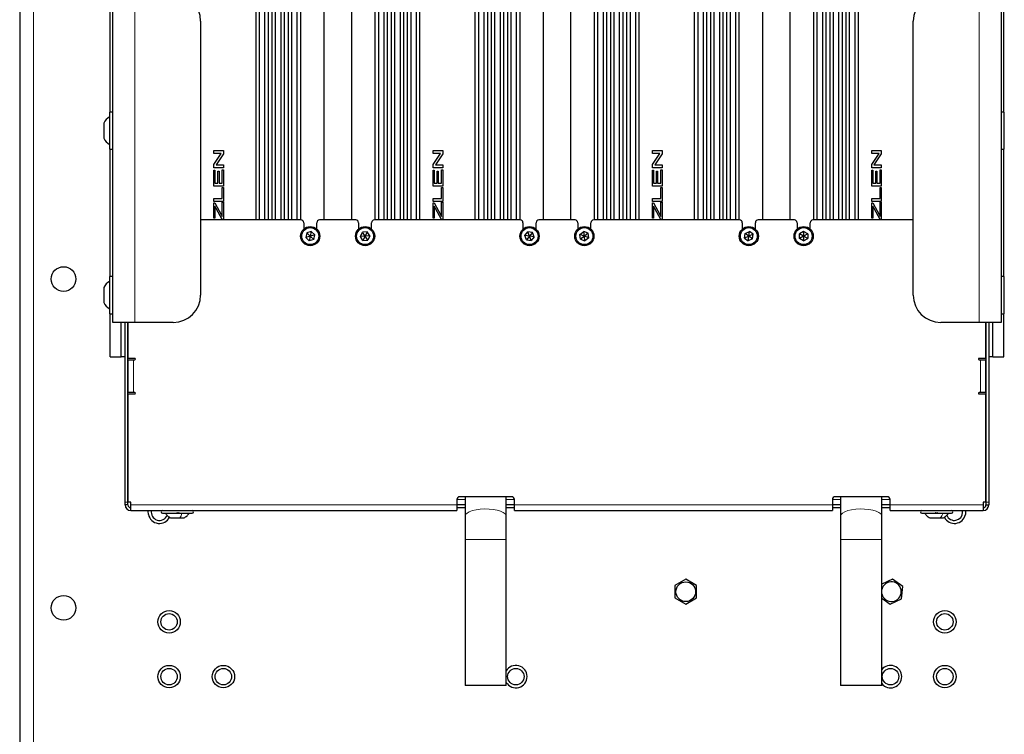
# Paper-space layout 'Blatt3' of a CAD drawing. Header units: millimetres. Extents: x 5 to 418, y 2 to 292.
# Tile 70 of 73: x 315 to 375, y 118 to 161. Entities that reach past the tile are written whole.
import ezdxf

# ---------------------------------------------------------------- set-up
doc = ezdxf.new("R2010")
doc.units = ezdxf.units.MM

psp = doc.layouts.new('Blatt3')

# ---------------------------------------------------------------- linework, layer by layer
at = {"color": 7, "linetype": 'Continuous', "lineweight": 25}
for p, q in [((314.9068, 248.1556), (314.9068, 102.3306)), ((329.2568, 235.6014), (329.2568, 148.8348)), ((330.0075, 235.6014), (330.0075, 148.8348)), ((330.2401, 235.6014), (330.2401, 148.8348)), ((330.9908, 235.6014), (330.9908, 148.8348)), ((331.2235, 235.6014), (331.2235, 148.8348)), ((331.9742, 235.6014), (331.9742, 148.8348)), ((333.4068, 235.6014), (333.4068, 148.8348)), ((335.0735, 235.6014), (335.0735, 148.8348)), ((336.5061, 235.6014), (336.5061, 148.8348)), ((337.2568, 235.6014), (337.2568, 148.8348)), ((337.4894, 235.6014), (337.4894, 148.8348)), ((338.2401, 235.6014), (338.2401, 148.8348)), ((338.4727, 235.6014), (338.4727, 148.8348)), ((339.2235, 235.6014), (339.2235, 148.8348)), ((342.5901, 235.6014), (342.5901, 148.8348)), ((343.3408, 235.6014), (343.3408, 148.8348)), ((343.5735, 235.6014), (343.5735, 148.8348)), ((344.3242, 235.6014), (344.3242, 148.8348)), ((344.5568, 235.6014), (344.5568, 148.8348)), ((345.3075, 235.6014), (345.3075, 148.8348)), ((346.7401, 235.6014), (346.7401, 148.8348)), ((348.4068, 235.6014), (348.4068, 148.8348)), ((349.8394, 235.6014), (349.8394, 148.8348)), ((350.5901, 235.6014), (350.5901, 148.8348)), ((350.8227, 235.6014), (350.8227, 148.8348)), ((351.5735, 235.6014), (351.5735, 148.8348)), ((351.8061, 235.6014), (351.8061, 148.8348)), ((352.5568, 235.6014), (352.5568, 148.8348)), ((355.9235, 235.6014), (355.9235, 148.8348)), ((356.6742, 235.6014), (356.6742, 148.8348)), ((356.9068, 235.6014), (356.9068, 148.8348)), ((357.6575, 235.6014), (357.6575, 148.8348)), ((357.8901, 235.6014), (357.8901, 148.8348)), ((358.6408, 235.6014), (358.6408, 148.8348)), ((360.0735, 235.6014), (360.0735, 148.8348)), ((361.7401, 235.6014), (361.7401, 148.8348)), ((363.1727, 235.6014), (363.1727, 148.8348)), ((363.9235, 235.6014), (363.9235, 148.8348)), ((364.1561, 235.6014), (364.1561, 148.8348)), ((364.9068, 235.6014), (364.9068, 148.8348)), ((365.1394, 235.6014), (365.1394, 148.8348)), ((365.8901, 235.6014), (365.8901, 148.8348)), ((329.4655, 235.1014), (329.4655, 148.8348)), ((329.7988, 235.1014), (329.7988, 148.8348)), ((330.4488, 235.1014), (330.4488, 148.8348)), ((330.7822, 235.1014), (330.7822, 148.8348)), ((331.4322, 235.1014), (331.4322, 148.8348)), ((331.7655, 235.1014), (331.7655, 148.8348)), ((336.7148, 235.1014), (336.7148, 148.8348)), ((337.0481, 235.1014), (337.0481, 148.8348)), ((337.6981, 235.1014), (337.6981, 148.8348)), ((338.0314, 235.1014), (338.0314, 148.8348)), ((338.6814, 235.1014), (338.6814, 148.8348)), ((339.0148, 235.1014), (339.0148, 148.8348)), ((342.7988, 235.1014), (342.7988, 148.8348)), ((343.1322, 235.1014), (343.1322, 148.8348)), ((343.7822, 235.1014), (343.7822, 148.8348)), ((344.1155, 235.1014), (344.1155, 148.8348)), ((344.7655, 235.1014), (344.7655, 148.8348)), ((345.0988, 235.1014), (345.0988, 148.8348)), ((350.0481, 235.1014), (350.0481, 148.8348)), ((350.3814, 235.1014), (350.3814, 148.8348)), ((351.0314, 235.1014), (351.0314, 148.8348)), ((351.3648, 235.1014), (351.3648, 148.8348)), ((352.0148, 235.1014), (352.0148, 148.8348)), ((352.3481, 235.1014), (352.3481, 148.8348)), ((356.1322, 235.1014), (356.1322, 148.8348)), ((356.4655, 235.1014), (356.4655, 148.8348)), ((357.1155, 235.1014), (357.1155, 148.8348)), ((357.4488, 235.1014), (357.4488, 148.8348)), ((358.0988, 235.1014), (358.0988, 148.8348)), ((358.4322, 235.1014), (358.4322, 148.8348)), ((363.3814, 235.1014), (363.3814, 148.8348)), ((363.7148, 235.1014), (363.7148, 148.8348)), ((364.3648, 235.1014), (364.3648, 148.8348)), ((364.6981, 235.1014), (364.6981, 148.8348)), ((365.3481, 235.1014), (365.3481, 148.8348)), ((365.6814, 235.1014), (365.6814, 148.8348)), ((320.4068, 155.4014), (320.4068, 223.1348)), ((374.7401, 155.4014), (374.7401, 223.1348)), ((320.5735, 142.6014), (320.5735, 162.6014)), ((374.5735, 162.6014), (374.5735, 142.6014)), ((325.9068, 160.9348), (325.9068, 144.2681)), ((369.2401, 144.2681), (369.2401, 160.9348)), ((320.5735, 155.4014), (320.3735, 155.4014)), ((320.3735, 155.4014), (320.3735, 153.8416)), ((374.7735, 155.4014), (374.5735, 155.4014)), ((374.7735, 155.2615), (374.7735, 155.4014)), ((374.7735, 153.1348), (374.7735, 155.2615)), ((320.0235, 154.7264), (320.0235, 154.0956)), ((320.0235, 154.0956), (320.0235, 153.8098)), ((320.3735, 153.8416), (320.3735, 153.1348)), ((320.3735, 153.1348), (320.5735, 153.1348)), ((320.4068, 145.4014), (320.4068, 153.1348)), ((326.7112, 153.059), (327.2945, 153.059)), ((326.7112, 152.8796), (326.7112, 153.059)), ((327.1578, 152.8796), (326.7112, 152.8796)), ((326.7112, 152.203), (327.1578, 152.8796)), ((327.2945, 152.8681), (326.8479, 152.1915)), ((327.2945, 153.059), (327.2945, 152.8681)), ((340.0445, 153.059), (340.6279, 153.059)), ((340.0445, 152.8796), (340.0445, 153.059)), ((340.4912, 152.8796), (340.0445, 152.8796)), ((340.0445, 152.203), (340.4912, 152.8796)), ((340.6279, 152.8681), (340.1813, 152.1915)), ((340.6279, 153.059), (340.6279, 152.8681)), ((353.3779, 153.059), (353.9612, 153.059)), ((353.3779, 152.8796), (353.3779, 153.059)), ((353.8245, 152.8796), (353.3779, 152.8796)), ((353.3779, 152.203), (353.8245, 152.8796)), ((353.9612, 152.8681), (353.5146, 152.1915)), ((353.9612, 153.059), (353.9612, 152.8681)), ((366.7112, 153.059), (367.2945, 153.059)), ((366.7112, 152.8796), (366.7112, 153.059)), ((367.1578, 152.8796), (366.7112, 152.8796)), ((366.7112, 152.203), (367.1578, 152.8796)), ((367.2945, 152.8681), (366.8479, 152.1915)), ((367.2945, 153.059), (367.2945, 152.8681)), ((374.5735, 153.1348), (374.7735, 153.1348)), ((374.7401, 145.4014), (374.7401, 153.1348)), ((326.7112, 152.012), (326.7112, 152.203)), ((326.8479, 152.1915), (327.2945, 152.1915)), ((327.2945, 152.1915), (327.2945, 152.012)), ((340.0445, 152.012), (340.0445, 152.203)), ((340.1813, 152.1915), (340.6279, 152.1915)), ((340.6279, 152.1915), (340.6279, 152.012)), ((353.3779, 152.012), (353.3779, 152.203)), ((353.5146, 152.1915), (353.9612, 152.1915)), ((353.9612, 152.1915), (353.9612, 152.012)), ((366.7112, 152.012), (366.7112, 152.203)), ((366.8479, 152.1915), (367.2945, 152.1915)), ((367.2945, 152.1915), (367.2945, 152.012)), ((327.2945, 152.012), (326.7112, 152.012)), ((326.7112, 151.8595), (326.7785, 151.8595)), ((326.7112, 150.8947), (326.7112, 151.8595)), ((326.7785, 151.8595), (326.7785, 151.0742)), ((326.958, 151.8071), (327.0253, 151.8071)), ((326.958, 151.0742), (326.958, 151.8071)), ((327.0253, 151.8071), (327.0253, 151.0742)), ((327.2272, 151.0742), (327.2272, 151.8894)), ((327.2272, 151.8894), (327.2945, 151.8894)), ((327.2945, 151.8894), (327.2945, 150.8947)), ((340.6279, 152.012), (340.0445, 152.012)), ((340.0445, 151.8595), (340.1118, 151.8595)), ((340.0445, 150.8947), (340.0445, 151.8595)), ((340.1118, 151.8595), (340.1118, 151.0742)), ((340.2913, 151.8071), (340.3586, 151.8071)), ((340.2913, 151.0742), (340.2913, 151.8071)), ((340.3586, 151.8071), (340.3586, 151.0742)), ((340.5606, 151.0742), (340.5606, 151.8894)), ((340.5606, 151.8894), (340.6279, 151.8894)), ((340.6279, 151.8894), (340.6279, 150.8947)), ((353.9612, 152.012), (353.3779, 152.012)), ((353.3779, 151.8595), (353.4452, 151.8595)), ((353.3779, 150.8947), (353.3779, 151.8595)), ((353.4452, 151.8595), (353.4452, 151.0742)), ((353.6247, 151.8071), (353.692, 151.8071)), ((353.6247, 151.0742), (353.6247, 151.8071)), ((353.692, 151.8071), (353.692, 151.0742)), ((353.8939, 151.0742), (353.8939, 151.8894)), ((353.8939, 151.8894), (353.9612, 151.8894)), ((353.9612, 151.8894), (353.9612, 150.8947)), ((367.2945, 152.012), (366.7112, 152.012)), ((366.7112, 151.8595), (366.7785, 151.8595)), ((366.7112, 150.8947), (366.7112, 151.8595)), ((366.7785, 151.8595), (366.7785, 151.0742)), ((366.958, 151.8071), (367.0253, 151.8071)), ((366.958, 151.0742), (366.958, 151.8071)), ((367.0253, 151.8071), (367.0253, 151.0742)), ((367.2272, 151.0742), (367.2272, 151.8894)), ((367.2272, 151.8894), (367.2945, 151.8894)), ((367.2945, 151.8894), (367.2945, 150.8947)), ((327.2945, 150.8947), (326.7112, 150.8947)), ((326.7785, 151.0742), (326.958, 151.0742)), ((327.0253, 151.0742), (327.2272, 151.0742)), ((340.6279, 150.8947), (340.0445, 150.8947)), ((340.1118, 151.0742), (340.2913, 151.0742)), ((340.3586, 151.0742), (340.5606, 151.0742)), ((353.9612, 150.8947), (353.3779, 150.8947)), ((353.4452, 151.0742), (353.6247, 151.0742)), ((353.692, 151.0742), (353.8939, 151.0742)), ((367.2945, 150.8947), (366.7112, 150.8947)), ((366.7785, 151.0742), (366.958, 151.0742)), ((367.0253, 151.0742), (367.2272, 151.0742)), ((327.2272, 150.1439), (327.2272, 150.802)), ((327.2272, 150.802), (327.2945, 150.802)), ((327.2945, 150.802), (327.2945, 149.9644)), ((340.5606, 150.1439), (340.5606, 150.802)), ((340.5606, 150.802), (340.6279, 150.802)), ((340.6279, 150.802), (340.6279, 149.9644)), ((353.8939, 150.1439), (353.8939, 150.802)), ((353.8939, 150.802), (353.9612, 150.802)), ((353.9612, 150.802), (353.9612, 149.9644)), ((367.2272, 150.1439), (367.2272, 150.802)), ((367.2272, 150.802), (367.2945, 150.802)), ((367.2945, 150.802), (367.2945, 149.9644)), ((326.7112, 150.1439), (327.2272, 150.1439)), ((326.7112, 149.9644), (326.7112, 150.1439)), ((327.2945, 149.9644), (326.7112, 149.9644)), ((326.7112, 149.8791), (326.7785, 149.8791)), ((326.7112, 148.9368), (326.7112, 149.8791)), ((326.7785, 149.8791), (327.1828, 149.1366)), ((326.7785, 149.6738), (326.7785, 148.9368)), ((327.2272, 149.055), (327.2272, 149.909)), ((327.2272, 149.909), (327.2945, 149.909)), ((327.2945, 149.909), (327.2945, 148.8546)), ((340.0445, 150.1439), (340.5606, 150.1439)), ((340.0445, 149.9644), (340.0445, 150.1439)), ((340.6279, 149.9644), (340.0445, 149.9644)), ((340.0445, 149.8791), (340.1118, 149.8791)), ((340.0445, 148.9368), (340.0445, 149.8791)), ((340.1118, 149.8791), (340.5162, 149.1366)), ((340.1118, 149.6738), (340.1118, 148.9368)), ((340.5606, 149.055), (340.5606, 149.909)), ((340.5606, 149.909), (340.6279, 149.909)), ((340.6279, 149.909), (340.6279, 148.8546)), ((353.3779, 150.1439), (353.8939, 150.1439)), ((353.3779, 149.9644), (353.3779, 150.1439)), ((353.9612, 149.9644), (353.3779, 149.9644)), ((353.3779, 149.8791), (353.4452, 149.8791)), ((353.3779, 148.9368), (353.3779, 149.8791)), ((353.4452, 149.8791), (353.8495, 149.1366)), ((353.4452, 149.6738), (353.4452, 148.9368)), ((353.8939, 149.055), (353.8939, 149.909)), ((353.8939, 149.909), (353.9612, 149.909)), ((353.9612, 149.909), (353.9612, 148.8546)), ((366.7112, 150.1439), (367.2272, 150.1439)), ((366.7112, 149.9644), (366.7112, 150.1439)), ((367.2945, 149.9644), (366.7112, 149.9644)), ((366.7112, 149.8791), (366.7785, 149.8791)), ((366.7112, 148.9368), (366.7112, 149.8791)), ((366.7785, 149.8791), (367.1828, 149.1366)), ((366.7785, 149.6738), (366.7785, 148.9368)), ((367.2272, 149.055), (367.2272, 149.909)), ((367.2272, 149.909), (367.2945, 149.909)), ((367.2945, 149.909), (367.2945, 148.8546)), ((327.2244, 148.8546), (326.8528, 149.5372)), ((327.1828, 149.1366), (327.2272, 149.055)), ((340.5578, 148.8546), (340.1862, 149.5372)), ((340.5162, 149.1366), (340.5606, 149.055)), ((353.8911, 148.8546), (353.5195, 149.5372)), ((353.8495, 149.1366), (353.8939, 149.055)), ((367.2244, 148.8546), (366.8528, 149.5372)), ((367.1828, 149.1366), (367.2272, 149.055)), ((332.0068, 148.8348), (325.9068, 148.8348)), ((326.7785, 148.9368), (326.7112, 148.9368)), ((327.2945, 148.8546), (327.2244, 148.8546)), ((332.1735, 148.6681), (332.1735, 148.276)), ((332.9735, 148.276), (332.9735, 148.6681)), ((335.3401, 148.8348), (333.1401, 148.8348)), ((335.5068, 148.6681), (335.5068, 148.276)), ((336.3068, 148.276), (336.3068, 148.6681)), ((345.3401, 148.8348), (336.4735, 148.8348)), ((340.1118, 148.9368), (340.0445, 148.9368)), ((340.6279, 148.8546), (340.5578, 148.8546)), ((345.5068, 148.6681), (345.5068, 148.276)), ((346.3068, 148.276), (346.3068, 148.6681)), ((348.6735, 148.8348), (346.4735, 148.8348)), ((348.8401, 148.6681), (348.8401, 148.276)), ((349.6401, 148.276), (349.6401, 148.6681)), ((358.6735, 148.8348), (349.8068, 148.8348)), ((353.4452, 148.9368), (353.3779, 148.9368)), ((353.9612, 148.8546), (353.8911, 148.8546)), ((358.8401, 148.6681), (358.8401, 148.276)), ((359.6401, 148.276), (359.6401, 148.6681)), ((362.0068, 148.8348), (359.8068, 148.8348)), ((362.1735, 148.6681), (362.1735, 148.276)), ((362.9735, 148.276), (362.9735, 148.6681)), ((369.2401, 148.8348), (363.1401, 148.8348)), ((366.7785, 148.9368), (366.7112, 148.9368)), ((367.2945, 148.8546), (367.2244, 148.8546)), ((332.3619, 148.0478), (332.2976, 147.7664)), ((332.6377, 148.1328), (332.3619, 148.0478)), ((332.3619, 148.0478), (332.5735, 147.8514)), ((332.6377, 148.1328), (332.5735, 147.8514)), ((332.8493, 147.9365), (332.5735, 147.8514)), ((332.6377, 148.1328), (332.8493, 147.9365)), ((332.785, 147.655), (332.8493, 147.9365)), ((335.6187, 147.8332), (335.747, 148.0918)), ((336.0351, 148.11), (335.747, 148.0918)), ((335.9068, 147.8514), (335.747, 148.0918)), ((336.0351, 148.11), (335.9068, 147.8514)), ((336.1949, 147.8696), (336.0351, 148.11)), ((345.6215, 147.8957), (345.8026, 148.1206)), ((345.7258, 147.6265), (345.6215, 147.8957)), ((345.9068, 147.8514), (345.6215, 147.8957)), ((346.0878, 148.0763), (345.8026, 148.1206)), ((345.9068, 147.8514), (345.8026, 148.1206)), ((346.0878, 148.0763), (345.9068, 147.8514)), ((346.192, 147.8071), (346.0878, 148.0763)), ((348.9732, 147.9614), (349.2019, 148.1376)), ((349.0114, 147.6753), (348.9732, 147.9614)), ((349.2401, 147.8514), (348.9732, 147.9614)), ((349.4688, 148.0276), (349.2019, 148.1376)), ((349.2401, 147.8514), (349.2019, 148.1376)), ((349.4688, 148.0276), (349.2401, 147.8514)), ((349.507, 147.7415), (349.4688, 148.0276)), ((358.976, 147.735), (359.0072, 148.0219)), ((359.0072, 148.0219), (359.2713, 148.1384)), ((359.2401, 147.8514), (359.0072, 148.0219)), ((359.2401, 147.8514), (359.2713, 148.1384)), ((359.5043, 147.9679), (359.2401, 147.8514)), ((359.5043, 147.9679), (359.2713, 148.1384)), ((359.4731, 147.6809), (359.5043, 147.9679)), ((362.3234, 147.7073), (362.3236, 147.9959)), ((362.5737, 148.1401), (362.3236, 147.9959)), ((362.5735, 147.8514), (362.3236, 147.9959)), ((362.5737, 148.1401), (362.5735, 147.8514)), ((362.8236, 147.9956), (362.5735, 147.8514)), ((362.8236, 147.9956), (362.5737, 148.1401)), ((362.8236, 147.9956), (362.8234, 147.7069)), ((332.5735, 147.8514), (332.2976, 147.7664)), ((332.5092, 147.57), (332.2976, 147.7664)), ((332.5735, 147.8514), (332.5092, 147.57)), ((332.785, 147.655), (332.5092, 147.57)), ((332.5735, 147.8514), (332.785, 147.655)), ((335.9068, 147.8514), (335.6187, 147.8332)), ((335.7785, 147.5928), (335.6187, 147.8332)), ((335.9068, 147.8514), (335.7785, 147.5928)), ((335.7785, 147.5928), (336.0666, 147.611)), ((336.1949, 147.8696), (335.9068, 147.8514)), ((336.0666, 147.611), (335.9068, 147.8514)), ((336.1949, 147.8696), (336.0666, 147.611)), ((345.9068, 147.8514), (345.7258, 147.6265)), ((345.7258, 147.6265), (346.011, 147.5822)), ((346.011, 147.5822), (345.9068, 147.8514)), ((346.192, 147.8071), (345.9068, 147.8514)), ((346.192, 147.8071), (346.011, 147.5822)), ((349.2401, 147.8514), (349.0114, 147.6753)), ((349.0114, 147.6753), (349.2783, 147.5653)), ((349.2783, 147.5653), (349.2401, 147.8514)), ((349.507, 147.7415), (349.2401, 147.8514)), ((349.507, 147.7415), (349.2783, 147.5653)), ((359.2401, 147.8514), (358.976, 147.735)), ((358.976, 147.735), (359.2089, 147.5644)), ((359.2089, 147.5644), (359.2401, 147.8514)), ((359.4731, 147.6809), (359.2089, 147.5644)), ((359.4731, 147.6809), (359.2401, 147.8514)), ((362.5735, 147.8514), (362.3234, 147.7073)), ((362.5732, 147.5627), (362.3234, 147.7073)), ((362.5735, 147.8514), (362.5732, 147.5627)), ((362.5732, 147.5627), (362.8234, 147.7069)), ((362.8234, 147.7069), (362.5735, 147.8514)), ((320.5735, 145.4014), (320.3735, 145.4014)), ((320.3735, 145.4014), (320.3735, 143.1348)), ((374.7735, 145.4014), (374.5735, 145.4014)), ((374.7735, 145.1625), (374.7735, 145.4014)), ((374.7735, 143.1348), (374.7735, 145.1625)), ((320.0235, 144.7264), (320.0235, 143.8098)), ((320.3735, 143.1348), (320.5735, 143.1348)), ((320.4068, 140.5181), (320.4068, 143.1348)), ((374.5735, 143.1348), (374.7735, 143.1348)), ((374.7401, 140.5181), (374.7401, 143.1348)), ((321.9068, 142.6014), (320.5735, 142.6014)), ((321.0735, 140.5181), (321.0735, 142.6014)), ((321.3218, 131.6681), (321.3218, 142.6014)), ((321.4885, 131.6681), (321.4885, 142.6014)), ((321.4901, 142.6014), (321.4901, 140.4181)), ((324.2401, 142.6014), (321.9068, 142.6014)), ((373.2401, 142.6014), (370.9068, 142.6014)), ((374.5735, 142.6014), (373.2401, 142.6014)), ((373.6568, 140.4181), (373.6568, 142.6014)), ((373.6585, 142.6014), (373.6585, 131.6681)), ((373.8251, 142.6014), (373.8251, 131.6681)), ((374.0735, 140.5181), (374.0735, 142.6014)), ((320.4068, 140.5181), (321.0735, 140.5181)), ((321.3218, 140.5181), (321.0735, 140.5181)), ((321.4901, 140.5181), (321.4885, 140.5181)), ((321.9068, 140.4181), (321.4901, 140.4181)), ((321.4901, 140.3348), (321.4901, 138.3348)), ((321.4901, 140.3348), (321.8235, 140.3348)), ((321.8235, 140.3348), (321.9068, 140.3348)), ((373.6568, 140.4181), (373.2401, 140.4181)), ((373.2401, 140.3348), (373.3235, 140.3348)), ((373.3235, 140.3348), (373.6568, 140.3348)), ((373.6585, 140.5181), (373.6568, 140.5181)), ((373.6568, 138.3348), (373.6568, 140.3348)), ((374.0735, 140.5181), (373.8251, 140.5181)), ((374.0735, 140.5181), (374.7401, 140.5181)), ((321.4901, 139.6099), (321.4885, 139.6127)), ((373.6585, 139.6127), (373.6568, 139.6099)), ((321.4885, 139.0568), (321.4901, 139.0596)), ((373.6568, 139.0596), (373.6585, 139.0568)), ((321.8235, 138.3348), (321.4901, 138.3348)), ((321.9068, 138.3348), (321.8235, 138.3348)), ((373.3235, 138.3348), (373.2401, 138.3348)), ((373.6568, 138.3348), (373.3235, 138.3348)), ((321.4901, 138.2514), (321.4901, 131.6681)), ((321.4901, 138.2514), (321.9068, 138.2514)), ((373.2401, 138.2514), (373.6568, 138.2514)), ((373.6568, 131.6681), (373.6568, 138.2514)), ((341.4901, 131.8348), (341.4901, 131.5014)), ((344.8235, 132.0014), (341.6568, 132.0014)), ((341.9901, 132.0014), (341.9901, 130.8325)), ((344.4901, 130.8325), (344.4901, 132.0014)), ((344.9901, 131.5014), (344.9901, 131.8348)), ((364.3235, 131.8348), (364.3235, 131.5014)), ((367.6568, 132.0014), (364.4901, 132.0014)), ((364.8235, 132.0014), (364.8235, 130.8325)), ((367.3235, 130.8325), (367.3235, 132.0014)), ((367.8235, 131.5014), (367.8235, 131.8348)), ((321.3218, 131.5014), (321.3218, 131.6681)), ((321.4885, 131.5014), (321.3218, 131.5014)), ((321.4885, 131.5014), (321.4885, 131.6681)), ((321.6551, 131.6681), (321.4901, 131.6681)), ((321.6551, 131.5014), (321.6551, 131.6681)), ((321.6551, 131.1681), (321.6551, 131.5014)), ((321.6551, 131.1681), (341.4901, 131.1681)), ((341.4901, 131.5014), (341.4901, 131.1681)), ((341.9901, 131.5014), (341.4901, 131.5014)), ((341.9901, 131.3348), (341.4901, 131.3348)), ((344.9901, 131.5014), (344.4901, 131.5014)), ((344.9901, 131.3348), (344.4901, 131.3348)), ((344.9901, 131.1681), (344.9901, 131.5014)), ((344.9901, 131.1681), (364.3235, 131.1681)), ((364.3235, 131.5014), (364.3235, 131.1681)), ((364.8235, 131.5014), (364.3235, 131.5014)), ((364.8235, 131.3348), (364.3235, 131.3348)), ((367.8235, 131.5014), (367.3235, 131.5014)), ((367.8235, 131.3348), (367.3235, 131.3348)), ((367.8235, 131.1681), (367.8235, 131.5014)), ((367.8235, 131.1681), (373.4918, 131.1681)), ((372.2401, 131.0598), (372.2282, 131.1681)), ((373.6568, 131.6681), (373.4918, 131.6681)), ((373.4918, 131.6681), (373.4918, 131.5014)), ((373.4918, 131.5014), (373.4918, 131.1681)), ((373.6585, 131.6681), (373.6585, 131.5014)), ((373.6585, 131.5014), (373.8251, 131.5014)), ((373.8251, 131.6681), (373.8251, 131.5014)), ((323.5901, 131.0014), (324.8361, 131.0014)), ((324.0776, 130.7098), (324.6487, 130.7098)), ((324.6487, 130.7098), (324.9026, 130.7098)), ((324.8361, 131.0014), (325.3901, 131.0014)), ((341.9901, 130.8325), (341.9901, 129.4075)), ((344.4901, 129.4075), (344.4901, 130.8325)), ((364.8235, 130.8325), (364.8235, 129.4075)), ((367.3235, 129.4075), (367.3235, 130.8325)), ((369.7568, 131.0014), (371.1473, 131.0014)), ((370.2443, 130.7098), (370.8816, 130.7098)), ((370.8816, 130.7098), (371.0693, 130.7098)), ((371.1473, 131.0014), (371.5568, 131.0014)), ((341.9901, 129.4075), (341.9901, 120.5181)), ((344.4901, 120.5181), (344.4901, 129.4075)), ((364.8235, 129.4075), (364.8235, 120.5181)), ((367.3235, 120.5181), (367.3235, 129.4075)), ((355.4046, 126.9866), (354.7474, 126.6046)), ((356.064, 126.6084), (355.4046, 126.9866)), ((367.9755, 126.9835), (367.3235, 126.682)), ((368.5968, 126.5455), (367.9755, 126.9835)), ((354.7474, 126.6046), (354.7496, 125.8444)), ((356.0662, 125.8482), (356.064, 126.6084)), ((368.5281, 125.7884), (368.5968, 126.5455)), ((354.7496, 125.8444), (355.409, 125.4662)), ((355.409, 125.4662), (356.0662, 125.8482)), ((367.3235, 125.8322), (367.8381, 125.4693)), ((367.8381, 125.4693), (368.5281, 125.7884)), ((344.4901, 120.5181), (341.9901, 120.5181)), ((367.3235, 120.5181), (364.8235, 120.5181))]:
    psp.add_line(p, q, dxfattribs=at)
at = {"color": 7, "linetype": 'Continuous', "lineweight": 18}
for p, q in [((315.7401, 102.3264), (315.7401, 248.1598)), ((321.9068, 142.6014), (321.9068, 162.6014)), ((373.2401, 162.6014), (373.2401, 142.6014)), ((321.8235, 140.3348), (321.8235, 138.3348)), ((373.3235, 138.3348), (373.3235, 140.3348)), ((341.9901, 131.8348), (341.4901, 131.8348)), ((344.9901, 131.8348), (344.4901, 131.8348)), ((364.8235, 131.8348), (364.3235, 131.8348)), ((367.8235, 131.8348), (367.3235, 131.8348)), ((321.4885, 131.6681), (321.3218, 131.6681)), ((321.6551, 131.5014), (341.4901, 131.5014)), ((344.9901, 131.5014), (364.3235, 131.5014)), ((367.8235, 131.5014), (373.4918, 131.5014)), ((373.6585, 131.6681), (373.8251, 131.6681)), ((344.4901, 129.4075), (341.9901, 129.4075)), ((367.3235, 129.4075), (364.8235, 129.4075))]:
    psp.add_line(p, q, dxfattribs=at)
at = {"color": 7, "linetype": 'Continuous', "lineweight": 25, "flags": 128}
for points in [[(326.8528, 149.5372), (326.8112, 149.6137), (326.7785, 149.6738)], [(340.1862, 149.5372), (340.1445, 149.6137), (340.1118, 149.6738)], [(353.5195, 149.5372), (353.4779, 149.6137), (353.4452, 149.6738)], [(366.8528, 149.5372), (366.8112, 149.6137), (366.7785, 149.6738)], [(322.7371, 130.9241), (322.7268, 131.1275), (322.7321, 131.1681)], [(372.4148, 131.1681), (372.4202, 131.1268), (372.4097, 130.9234)]]:
    psp.add_lwpolyline(points, dxfattribs=at)
at = {"color": 7, "linetype": 'Continuous', "lineweight": 18, "flags": 128}
for points in [[(344.4901, 130.8325), (344.4828, 130.8788), (344.4247, 130.969), (344.3112, 131.0529), (344.1476, 131.1265), (343.9416, 131.1864), (343.7028, 131.2297), (343.4424, 131.2544), (343.1725, 131.2594), (342.9057, 131.2445), (342.6546, 131.2103), (342.4309, 131.1584), (342.245, 131.0913), (342.1057, 131.012), (342.0194, 130.9244), (341.9901, 130.8325)], [(367.3235, 130.8325), (367.3161, 130.8788), (367.258, 130.969), (367.1445, 131.0529), (366.981, 131.1265), (366.7749, 131.1864), (366.5361, 131.2297), (366.2757, 131.2544), (366.0058, 131.2594), (365.739, 131.2445), (365.4879, 131.2103), (365.2642, 131.1584), (365.0783, 131.0913), (364.939, 131.012), (364.8527, 130.9244), (364.8235, 130.8325), (364.8235, 130.8325)]]:
    psp.add_lwpolyline(points, dxfattribs=at)
at = {"color": 7, "linetype": 'Continuous', "lineweight": 25}
for centre, radius in [((332.5735, 147.8514), 0.5833), ((332.5735, 147.8514), 0.5167), ((335.9068, 147.8514), 0.5833), ((335.9068, 147.8514), 0.5167), ((345.9068, 147.8514), 0.5833), ((345.9068, 147.8514), 0.5167), ((349.2401, 147.8514), 0.5833), ((349.2401, 147.8514), 0.5167), ((359.2401, 147.8514), 0.5833), ((359.2401, 147.8514), 0.5167), ((362.5735, 147.8514), 0.5833), ((362.5735, 147.8514), 0.5167), ((317.5735, 145.2431), 0.75), ((355.4068, 126.2264), 0.6), ((317.5735, 125.2431), 0.75), ((323.9901, 124.3931), 0.6833), ((323.9901, 124.3931), 0.5), ((371.1568, 124.3931), 0.6833), ((371.1568, 124.3931), 0.5), ((323.9901, 121.0598), 0.6833), ((323.9901, 121.0598), 0.5), ((327.2901, 121.0598), 0.6833), ((327.2901, 121.0598), 0.5), ((345.0735, 121.0598), 0.5), ((367.8568, 121.0598), 0.5), ((371.1568, 121.0598), 0.6833), ((371.1568, 121.0598), 0.5)]:
    psp.add_circle(centre, radius, dxfattribs=at)
for centre, radius, start, end in [((324.2401, 160.9348), 1.6667, 0, 90), ((370.9068, 160.9348), 1.6667, 90, 180), ((320.7781, 154.3729), 0.8333, 119.049785, 154.900083), ((320.7781, 154.1632), 0.8333, 205.099917, 240.950215), ((332.0068, 148.6681), 0.1667, 0, 90), ((333.1401, 148.6681), 0.1667, 90, 180), ((335.3401, 148.6681), 0.1667, 0, 90), ((336.4735, 148.6681), 0.1667, 90, 180), ((345.3401, 148.6681), 0.1667, 0, 90), ((346.4735, 148.6681), 0.1667, 90, 180), ((348.6735, 148.6681), 0.1667, 0, 90), ((349.8068, 148.6681), 0.1667, 90, 180), ((358.6735, 148.6681), 0.1667, 0, 90), ((359.8068, 148.6681), 0.1667, 90, 180), ((362.0068, 148.6681), 0.1667, 0, 90), ((363.1401, 148.6681), 0.1667, 90, 180), ((320.7781, 144.3729), 0.8333, 119.049785, 154.900083), ((320.7781, 144.1632), 0.8333, 205.099917, 240.950215), ((324.2401, 144.2681), 1.6667, 270, 0), ((370.9068, 144.2681), 1.6667, 180, 270), ((321.9068, 140.3764), 0.0417, 270, 90), ((373.2401, 140.3764), 0.0417, 90, 270), ((321.9068, 138.2931), 0.0417, 270, 90), ((373.2401, 138.2931), 0.0417, 90, 270), ((341.6568, 131.8348), 0.1667, 90, 180), ((344.8235, 131.8348), 0.1667, 0, 90), ((364.4901, 131.8348), 0.1667, 90, 180), ((367.6568, 131.8348), 0.1667, 0, 90), ((321.6551, 131.5014), 0.3333, 180, 270), ((321.6551, 131.5014), 0.1667, 180, 270), ((323.4068, 131.0598), 0.5, 167.486675, 338.326256), ((323.5901, 131.0848), 0.0833, 90, 270), ((325.3901, 131.0848), 0.0833, 270, 90), ((369.7568, 131.0848), 0.0833, 90, 270), ((371.5568, 131.0848), 0.0833, 270, 90), ((373.4918, 131.5014), 0.1667, 270, 0), ((373.4918, 131.5014), 0.3333, 270, 0), ((323.4068, 131.0598), 0.6833, 191.453135, 333.51689), ((371.7401, 131.0598), 0.6833, 206.497518, 348.487827), ((371.7401, 131.0598), 0.5, 201.612469, 0), ((367.9068, 126.2264), 0.6, 0, 166.463797), ((367.9068, 126.2264), 0.6, 193.536203, 0), ((345.0735, 121.0598), 0.6833, 211.38815, 149.719871), ((367.8568, 121.0598), 0.6833, 218.69474, 141.30526)]:
    psp.add_arc(centre, radius, start, end, dxfattribs=at)
for points, knots in [([(323.7568, 131.0014), (323.8019, 130.9436), (323.8921, 130.828), (324.0158, 130.7492), (324.0776, 130.7098)], [0, 0, 0, 0, 0.5000001, 1, 1, 1, 1]), ([(324.6033, 131.0299), (324.6018, 131.026), (324.5988, 131.0183), (324.5848, 131.009), (324.5643, 131.0029), (324.5388, 131.0007), (324.512, 131.0029), (324.488, 131.009), (324.469, 131.0182), (324.4621, 131.026), (324.4586, 131.0299)], [0, 0, 0, 0, 0.1252207, 0.2494814, 0.3743239, 0.4990613, 0.6238954, 0.7493873, 0.8744403, 1, 1, 1, 1]), ([(324.9026, 130.7098), (324.9645, 130.7492), (325.0881, 130.828), (325.1783, 130.9436), (325.2235, 131.0014)], [0, 0, 0, 0, 0.4999999, 1, 1, 1, 1]), ([(369.9235, 131.0014), (369.9686, 130.9436), (370.0588, 130.828), (370.1825, 130.7492), (370.2443, 130.7098)], [0, 0, 0, 0, 0.5000001, 1, 1, 1, 1]), ([(370.7129, 131.0299), (370.71, 131.026), (370.7042, 131.0183), (370.6866, 131.009), (370.6636, 131.0029), (370.6371, 131.0007), (370.611, 131.0029), (370.5892, 131.009), (370.5735, 131.0182), (370.5693, 131.026), (370.5672, 131.0299)], [0, 0, 0, 0, 0.1252207, 0.2494814, 0.3743239, 0.4990613, 0.6238954, 0.7493873, 0.8744403, 1, 1, 1, 1]), ([(371.0693, 130.7098), (371.1311, 130.7492), (371.2548, 130.828), (371.345, 130.9436), (371.3901, 131.0014)], [0, 0, 0, 0, 0.4999999, 1, 1, 1, 1])]:
    psp.add_open_spline(points, degree=3, knots=knots, dxfattribs=at)
at = {"color": 7, "linetype": 'Continuous', "lineweight": 18}
for points in [[(324.772, 131.0014), (324.7547, 130.9436), (324.72, 130.828), (324.6724, 130.7492), (324.6487, 130.7098)], [(371.0565, 131.0014), (371.0319, 130.9436), (370.9827, 130.828), (370.9153, 130.7492), (370.8816, 130.7098)]]:
    psp.add_open_spline(points, degree=3, dxfattribs=at)

doc.saveas('drawing.dxf')
